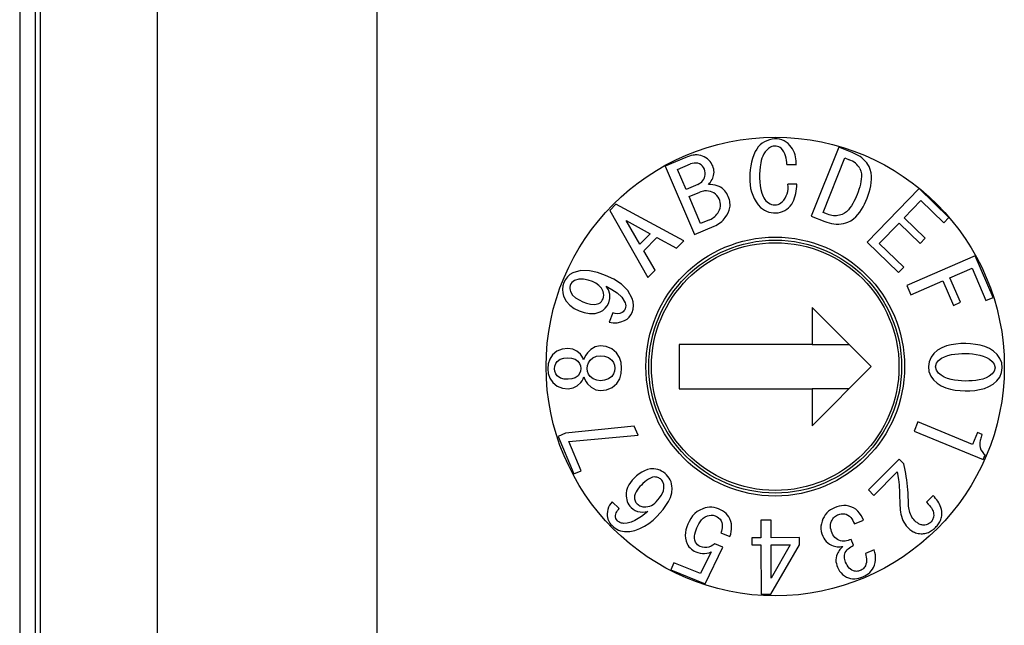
# Model space of a CAD drawing. Header units: millimetres. Extents: x 0 to 297, y 0 to 210.
# Tile 11 of 15: x 154 to 167, y 142 to 150. Entities that reach past the tile are written whole.
import ezdxf

# ---------------------------------------------------------------- set-up
doc = ezdxf.new("R2010")
doc.units = ezdxf.units.MM

msp = doc.modelspace()

# ---------------------------------------------------------------- linework, layer by layer
for p, q in [((153.7605, 161.1653), (153.7605, 112.1653)), ((153.8299, 160.6653), (153.8299, 112.6653)), ((155.415, 112.6653), (155.415, 160.6653)), ((158.3865, 160.6653), (158.3865, 112.6653)), ((153.5521, 154.6653), (153.5521, 119.2653)), ((164.6332, 148.1326), (164.2619, 147.1995)), ((164.8158, 148.06), (164.6332, 148.1326)), ((164.8435, 148.0474), (164.8158, 148.06)), ((164.8709, 148.0343), (164.8435, 148.0474)), ((164.8977, 148.0198), (164.8709, 148.0343)), ((164.9235, 148.0037), (164.8977, 148.0198)), ((162.5654, 147.9933), (162.2874, 147.8743)), ((162.4524, 147.8303), (162.6284, 147.9053)), ((163.9324, 147.8963), (164.0604, 147.8973)), ((164.424, 147.2473), (164.7165, 147.9868)), ((164.7165, 147.9868), (164.777, 147.9629)), ((164.9481, 147.9858), (164.9235, 148.0037)), ((164.9713, 147.9661), (164.9481, 147.9858)), ((164.9927, 147.9446), (164.9713, 147.9661)), ((165.0121, 147.9211), (164.9927, 147.9446)), ((165.0292, 147.896), (165.0121, 147.9211)), ((165.0447, 147.8698), (165.0292, 147.896)), ((162.2874, 147.8743), (162.6834, 146.9493)), ((162.5684, 147.5603), (162.4524, 147.8303)), ((164.9214, 147.8417), (164.9337, 147.808)), ((164.9337, 147.808), (164.9402, 147.7727)), ((164.9402, 147.7727), (164.9418, 147.7369)), ((165.0595, 147.8281), (165.0447, 147.8698)), ((165.0716, 147.7855), (165.0595, 147.8281)), ((165.0782, 147.7418), (165.0716, 147.7855)), ((162.7284, 147.6293), (162.5684, 147.5603)), ((164.0684, 147.6303), (163.9474, 147.6303)), ((164.9272, 147.6305), (164.9178, 147.5959)), ((164.9346, 147.6656), (164.9272, 147.6305)), ((164.9397, 147.7011), (164.9346, 147.6656)), ((164.9418, 147.7369), (164.9397, 147.7011)), ((165.068, 147.6098), (165.075, 147.6535)), ((165.075, 147.6535), (165.0788, 147.6976)), ((165.0788, 147.6976), (165.0782, 147.7418)), ((162.6094, 147.4633), (162.7534, 147.5243)), ((164.8827, 147.4941), (164.8691, 147.4622)), ((164.8951, 147.5278), (164.8827, 147.4941)), ((164.907, 147.5617), (164.8951, 147.5278)), ((164.9178, 147.5959), (164.907, 147.5617)), ((165.017, 147.4406), (165.0319, 147.4822)), ((165.7204, 147.5743), (165.0174, 146.8493)), ((165.0319, 147.4822), (165.046, 147.5242)), ((165.046, 147.5242), (165.0582, 147.5667)), ((165.0582, 147.5667), (165.068, 147.6098)), ((166.1254, 147.1823), (165.7204, 147.5743)), ((161.6184, 147.3593), (161.5374, 147.2763)), ((162.5364, 146.8643), (161.6184, 147.3593)), ((162.7654, 147.0993), (162.6094, 147.4633)), ((164.8238, 147.3686), (164.8059, 147.3388)), ((164.84, 147.3992), (164.8238, 147.3686)), ((164.855, 147.4305), (164.84, 147.3992)), ((164.8691, 147.4622), (164.855, 147.4305)), ((164.9635, 147.3254), (164.9825, 147.3632)), ((164.9825, 147.3632), (165.0001, 147.4017)), ((165.0001, 147.4017), (165.017, 147.4406)), ((165.5214, 147.1783), (165.7454, 147.4093)), ((165.7454, 147.4093), (166.0544, 147.1093)), ((161.5374, 147.2763), (162.0504, 146.3683)), ((164.4831, 147.224), (164.424, 147.2473)), ((164.5024, 147.2178), (164.4831, 147.224)), ((164.5219, 147.2123), (164.5024, 147.2178)), ((164.5417, 147.208), (164.5219, 147.2123)), ((164.6422, 147.2112), (164.6223, 147.2073)), ((164.6618, 147.2163), (164.6422, 147.2112)), ((164.6813, 147.2221), (164.6618, 147.2163)), ((164.7118, 147.2384), (164.6813, 147.2221)), ((164.7399, 147.2587), (164.7118, 147.2384)), ((164.7644, 147.2833), (164.7399, 147.2587)), ((164.7862, 147.3103), (164.7644, 147.2833)), ((164.8059, 147.3388), (164.7862, 147.3103)), ((164.8641, 147.1891), (164.8931, 147.2199)), ((164.8931, 147.2199), (164.9192, 147.2533)), ((164.9192, 147.2533), (164.9425, 147.2886)), ((164.9425, 147.2886), (164.9635, 147.3254)), ((161.7564, 147.1423), (162.0814, 146.9623)), ((161.9434, 146.8213), (161.7564, 147.1423)), ((162.8874, 147.1513), (162.7654, 147.0993)), ((164.2619, 147.1995), (164.4445, 147.1269)), ((164.4445, 147.1269), (164.475, 147.1167)), ((164.475, 147.1167), (164.5059, 147.1073)), ((164.5059, 147.1073), (164.5372, 147.0998)), ((164.5372, 147.0998), (164.5689, 147.0946)), ((164.5617, 147.2054), (164.5417, 147.208)), ((164.582, 147.2044), (164.5617, 147.2054)), ((164.5689, 147.0946), (164.601, 147.092)), ((164.6022, 147.205), (164.582, 147.2044)), ((164.601, 147.092), (164.6332, 147.0923)), ((164.6223, 147.2073), (164.6022, 147.205)), ((164.6332, 147.0923), (164.6652, 147.0955)), ((164.6652, 147.0955), (164.6968, 147.1016)), ((164.6968, 147.1016), (164.7279, 147.1102)), ((164.7279, 147.1102), (164.7586, 147.1198)), ((164.7586, 147.1198), (164.7968, 147.1381)), ((164.7968, 147.1381), (164.8321, 147.1614)), ((164.8321, 147.1614), (164.8641, 147.1891)), ((165.1834, 146.8293), (165.4504, 147.1053)), ((165.4504, 147.1053), (165.7354, 146.8293)), ((165.8054, 146.9023), (165.5214, 147.1783)), ((166.0544, 147.1093), (166.1254, 147.1823)), ((162.0814, 146.9623), (161.9434, 146.8213)), ((162.6834, 146.9493), (162.9504, 147.0633)), ((161.9964, 146.7293), (162.1744, 146.9113)), ((162.1744, 146.9113), (162.4394, 146.7653)), ((162.4394, 146.7653), (162.5364, 146.8643)), ((165.0174, 146.8493), (165.4434, 146.4373)), ((165.5144, 146.5093), (165.1834, 146.8293)), ((165.7354, 146.8293), (165.8054, 146.9023)), ((162.1484, 146.4673), (161.9964, 146.7293)), ((166.4804, 146.6613), (165.5554, 146.2593)), ((166.7244, 146.1013), (166.4804, 146.6613)), ((161.0354, 146.4344), (160.9965, 146.4104)), ((161.1453, 146.4646), (161.0354, 146.4344)), ((161.2597, 146.4612), (161.1453, 146.4646)), ((161.3715, 146.4363), (161.2597, 146.4612)), ((161.4796, 146.3983), (161.3715, 146.4363)), ((162.0504, 146.3683), (162.1484, 146.4673)), ((165.4434, 146.4373), (165.5144, 146.5093)), ((166.1394, 146.3653), (166.4374, 146.4953)), ((166.4374, 146.4953), (166.6264, 146.0593)), ((160.9155, 146.3016), (160.9015, 146.2562)), ((160.9358, 146.3426), (160.9155, 146.3016)), ((160.963, 146.3793), (160.9358, 146.3426)), ((160.9965, 146.4104), (160.963, 146.3793)), ((161.0095, 146.2827), (160.9989, 146.2617)), ((161.0228, 146.302), (161.0095, 146.2827)), ((161.0404, 146.3176), (161.0228, 146.302)), ((161.0599, 146.3307), (161.0404, 146.3176)), ((161.1196, 146.348), (161.0599, 146.3307)), ((161.1818, 146.3474), (161.1196, 146.348)), ((161.2429, 146.3347), (161.1818, 146.3474)), ((161.3018, 146.3141), (161.2429, 146.3347)), ((161.3473, 146.2917), (161.3018, 146.3141)), ((161.3891, 146.263), (161.3473, 146.2917)), ((161.5908, 146.346), (161.4796, 146.3983)), ((161.6936, 146.2787), (161.5908, 146.346)), ((161.7802, 146.1919), (161.6936, 146.2787)), ((165.6094, 146.1353), (166.0424, 146.3233)), ((166.0424, 146.3233), (166.1854, 145.9933)), ((166.2824, 146.0353), (166.1394, 146.3653)), ((160.9015, 146.2562), (160.8963, 146.209)), ((160.8963, 146.209), (160.9001, 146.1617)), ((160.9001, 146.1617), (160.9123, 146.1158)), ((160.9944, 146.241), (160.9942, 146.2197)), ((160.9942, 146.2197), (160.9981, 146.1989)), ((160.9989, 146.2617), (160.9944, 146.241)), ((160.9981, 146.1989), (161.004, 146.1785)), ((161.004, 146.1785), (161.032, 146.1312)), ((161.423, 146.2254), (161.3891, 146.263)), ((161.4468, 146.1806), (161.423, 146.2254)), ((161.4533, 146.156), (161.4468, 146.1806)), ((161.4555, 146.1308), (161.4533, 146.156)), ((161.4867, 146.252), (161.5623, 146.2092)), ((161.5199, 146.2015), (161.4867, 146.252)), ((161.5382, 146.144), (161.5199, 146.2015)), ((161.5623, 146.2092), (161.6346, 146.1608)), ((161.6346, 146.1608), (161.6989, 146.1025)), ((161.8391, 146.0846), (161.7802, 146.1919)), ((165.5554, 146.2593), (165.6094, 146.1353)), ((160.9123, 146.1158), (160.9456, 146.0501)), ((160.9456, 146.0501), (160.9941, 145.9948)), ((161.032, 146.1312), (161.0728, 146.0943)), ((161.0728, 146.0943), (161.1199, 146.0656)), ((161.1199, 146.0656), (161.1701, 146.0426)), ((161.1701, 146.0426), (161.2226, 146.0235)), ((161.2226, 146.0235), (161.2768, 146.0098)), ((161.3325, 146.0052), (161.3865, 146.0177)), ((161.3865, 146.0177), (161.4054, 146.0293)), ((161.4054, 146.0293), (161.422, 146.0439)), ((161.422, 146.0439), (161.4354, 146.0616)), ((161.4354, 146.0616), (161.4454, 146.0814)), ((161.4454, 146.0814), (161.4528, 146.1056)), ((161.4528, 146.1056), (161.4555, 146.1308)), ((161.5026, 145.9872), (161.5222, 146.0253)), ((161.5222, 146.0253), (161.5383, 146.0837)), ((161.5383, 146.0837), (161.5382, 146.144)), ((161.6989, 146.1025), (161.7447, 146.0291)), ((161.7447, 146.0291), (161.7503, 146.0091)), ((161.8532, 146.0388), (161.8391, 146.0846)), ((161.8577, 145.9911), (161.8532, 146.0388)), ((166.1854, 145.9933), (166.2824, 146.0353)), ((166.6264, 146.0593), (166.7244, 146.1013)), ((160.9941, 145.9948), (161.0541, 145.9519)), ((161.0541, 145.9519), (161.1201, 145.9191)), ((161.1201, 145.9191), (161.19, 145.8952)), ((161.19, 145.8952), (161.2625, 145.8811)), ((161.2625, 145.8811), (161.3363, 145.8818)), ((161.2768, 146.0098), (161.3325, 146.0052)), ((161.3363, 145.8818), (161.4067, 145.9033)), ((161.4067, 145.9033), (161.4435, 145.9254)), ((161.4435, 145.9254), (161.4759, 145.9535)), ((161.4759, 145.9535), (161.5026, 145.9872)), ((161.5782, 145.8904), (161.5283, 145.7669)), ((161.609, 145.8815), (161.5782, 145.8904)), ((161.6409, 145.8794), (161.609, 145.8815)), ((161.6725, 145.8849), (161.6409, 145.8794)), ((161.7023, 145.8965), (161.6725, 145.8849)), ((161.7165, 145.9059), (161.7023, 145.8965)), ((161.7284, 145.9182), (161.7165, 145.9059)), ((161.7377, 145.9324), (161.7284, 145.9182)), ((161.7451, 145.9478), (161.7377, 145.9324)), ((161.7509, 145.9677), (161.7451, 145.9478)), ((161.7503, 146.0091), (161.7525, 145.9884)), ((161.7525, 145.9884), (161.7509, 145.9677)), ((161.8208, 145.8635), (161.8378, 145.8978)), ((161.8378, 145.8978), (161.8521, 145.9436)), ((161.8521, 145.9436), (161.8577, 145.9911)), ((164.2744, 145.9653), (164.2744, 145.4653)), ((165.0744, 145.1653), (164.2744, 145.9653)), ((161.5283, 145.7669), (161.5807, 145.7556)), ((161.5807, 145.7556), (161.6342, 145.7565)), ((161.6342, 145.7565), (161.6865, 145.7685)), ((161.6865, 145.7685), (161.7361, 145.789)), ((161.7361, 145.789), (161.7697, 145.8073)), ((161.7697, 145.8073), (161.7983, 145.8327)), ((161.7983, 145.8327), (161.8208, 145.8635)), ((160.8196, 145.3718), (160.7614, 145.3222)), ((160.8899, 145.4012), (160.8196, 145.3718)), ((160.9685, 145.4111), (160.8899, 145.4012)), ((161.0346, 145.4018), (160.9685, 145.4111)), ((161.0926, 145.3739), (161.0346, 145.4018)), ((161.1408, 145.3312), (161.0926, 145.3739)), ((161.2331, 145.3494), (161.2117, 145.321)), ((161.2821, 145.3962), (161.2331, 145.3494)), ((161.3404, 145.4304), (161.2821, 145.3962)), ((161.4066, 145.4437), (161.3404, 145.4304)), ((161.4884, 145.4352), (161.4066, 145.4437)), ((161.5648, 145.405), (161.4884, 145.4352)), ((161.6282, 145.3528), (161.5648, 145.405)), ((161.6682, 145.2902), (161.6282, 145.3528)), ((164.2744, 145.4653), (162.4744, 145.4653)), ((162.4744, 145.4653), (162.4744, 144.8653)), ((164.2744, 145.4653), (164.7744, 145.4653)), ((165.9716, 145.3872), (165.9221, 145.3436)), ((166.0287, 145.4203), (165.9716, 145.3872)), ((166.0903, 145.4442), (166.0287, 145.4203)), ((166.1544, 145.4602), (166.0903, 145.4442)), ((166.2198, 145.47), (166.1544, 145.4602)), ((166.2857, 145.4751), (166.2198, 145.47)), ((166.3518, 145.476), (166.2857, 145.4751)), ((166.4179, 145.4729), (166.3518, 145.476)), ((166.4836, 145.4659), (166.4179, 145.4729)), ((166.5487, 145.4541), (166.4836, 145.4659)), ((166.6124, 145.4364), (166.5487, 145.4541)), ((166.6732, 145.4108), (166.6124, 145.4364)), ((166.729, 145.3754), (166.6732, 145.4108)), ((166.7772, 145.3303), (166.729, 145.3754)), ((160.7241, 145.2665), (160.7025, 145.203)), ((160.7614, 145.3222), (160.7241, 145.2665)), ((160.8041, 145.206), (160.8237, 145.2358)), ((160.8237, 145.2358), (160.8658, 145.2653)), ((160.8658, 145.2653), (160.9154, 145.2793)), ((160.9154, 145.2793), (160.9694, 145.2835)), ((160.9694, 145.2835), (161.0204, 145.2799)), ((161.0204, 145.2799), (161.0667, 145.2664)), ((161.0667, 145.2664), (161.1058, 145.2381)), ((161.1058, 145.2381), (161.1259, 145.2087)), ((161.1575, 145.3079), (161.1408, 145.3312)), ((161.1715, 145.2828), (161.1575, 145.3079)), ((161.1826, 145.2563), (161.1715, 145.2828)), ((161.1947, 145.2897), (161.1826, 145.2563)), ((161.2117, 145.321), (161.1947, 145.2897)), ((161.2337, 145.1806), (161.2473, 145.2181)), ((161.2473, 145.2181), (161.2698, 145.2512)), ((161.2698, 145.2512), (161.3092, 145.2843)), ((161.3092, 145.2843), (161.3568, 145.3039)), ((161.3568, 145.3039), (161.4079, 145.3103)), ((161.4079, 145.3103), (161.4642, 145.3056)), ((161.4642, 145.3056), (161.5176, 145.2879)), ((161.5176, 145.2879), (161.5622, 145.2537)), ((161.5622, 145.2537), (161.5853, 145.221)), ((161.5853, 145.221), (161.5995, 145.1837)), ((161.6895, 145.2191), (161.6682, 145.2902)), ((161.6962, 145.145), (161.6895, 145.2191)), ((165.8568, 145.2299), (165.8474, 145.1646)), ((165.8828, 145.2905), (165.8568, 145.2299)), ((165.9221, 145.3436), (165.8828, 145.2905)), ((165.9561, 145.2095), (165.9855, 145.2474)), ((165.9855, 145.2474), (166.0235, 145.2768)), ((166.0235, 145.2768), (166.0662, 145.299)), ((166.0662, 145.299), (166.1114, 145.3156)), ((166.1114, 145.3156), (166.1581, 145.3273)), ((166.1581, 145.3273), (166.2057, 145.3351)), ((166.2057, 145.3351), (166.2536, 145.3397)), ((166.2536, 145.3397), (166.3017, 145.3419)), ((166.3017, 145.3419), (166.3499, 145.3422)), ((166.3499, 145.3422), (166.398, 145.3405)), ((166.398, 145.3405), (166.446, 145.3369)), ((166.446, 145.3369), (166.4938, 145.3308)), ((166.4938, 145.3308), (166.541, 145.3214)), ((166.541, 145.3214), (166.5873, 145.3079)), ((166.5873, 145.3079), (166.6318, 145.2895)), ((166.6318, 145.2895), (166.6737, 145.2658)), ((166.6737, 145.2658), (166.7112, 145.2358)), ((166.7112, 145.2358), (166.7393, 145.1969)), ((166.8153, 145.2764), (166.7772, 145.3303)), ((166.8398, 145.2152), (166.8153, 145.2764)), ((166.8474, 145.1497), (166.8398, 145.2152)), ((160.7025, 145.203), (160.6962, 145.1362)), ((160.6962, 145.1362), (160.7035, 145.0695)), ((160.7885, 145.137), (160.7922, 145.1725)), ((160.7928, 145.1016), (160.7885, 145.137)), ((160.7922, 145.1725), (160.8041, 145.206)), ((160.8053, 145.0683), (160.7928, 145.1016)), ((161.1259, 145.2087), (161.1384, 145.1754)), ((161.1388, 145.1045), (161.127, 145.071)), ((161.1384, 145.1754), (161.1425, 145.14)), ((161.1425, 145.14), (161.1388, 145.1045)), ((161.2297, 145.1408), (161.2337, 145.1806)), ((161.2344, 145.101), (161.2297, 145.1408)), ((161.2489, 145.0638), (161.2344, 145.101)), ((161.6, 145.1042), (161.5866, 145.0666)), ((161.5995, 145.1837), (161.6042, 145.144)), ((161.6042, 145.144), (161.6, 145.1042)), ((161.6909, 145.0706), (161.6962, 145.145)), ((164.2744, 144.3653), (165.0744, 145.1653)), ((165.8474, 145.1646), (165.8551, 145.099)), ((165.8551, 145.099), (165.8793, 145.0376)), ((165.9446, 145.163), (165.9561, 145.2095)), ((165.9547, 145.1162), (165.9446, 145.163)), ((165.9837, 145.078), (165.9547, 145.1162)), ((166.738, 145.1042), (166.7081, 145.0666)), ((166.7499, 145.1504), (166.738, 145.1042)), ((166.7393, 145.1969), (166.7499, 145.1504)), ((166.8122, 145.0237), (166.8379, 145.0844)), ((166.8379, 145.0844), (166.8474, 145.1497)), ((160.7035, 145.0695), (160.7263, 145.0064)), ((160.7263, 145.0064), (160.7646, 144.9514)), ((160.7646, 144.9514), (160.8236, 144.9027)), ((160.8254, 145.0388), (160.8053, 145.0683)), ((160.8678, 145.0096), (160.8254, 145.0388)), ((160.9178, 144.9967), (160.8678, 145.0096)), ((160.9724, 144.9934), (160.9178, 144.9967)), ((161.0228, 144.9979), (160.9724, 144.9934)), ((161.069, 145.0122), (161.0228, 144.9979)), ((161.1075, 145.041), (161.069, 145.0122)), ((161.0966, 144.9052), (161.1442, 144.9487)), ((161.127, 145.071), (161.1075, 145.041)), ((161.1442, 144.9487), (161.1605, 144.9724)), ((161.1605, 144.9724), (161.174, 144.9978)), ((161.174, 144.9978), (161.1847, 145.0245)), ((161.1847, 145.0245), (161.1982, 144.9916)), ((161.1982, 144.9916), (161.2156, 144.9607)), ((161.2156, 144.9607), (161.2367, 144.9322)), ((161.2717, 145.031), (161.2489, 145.0638)), ((161.3116, 144.9984), (161.2717, 145.031)), ((161.3595, 144.9797), (161.3116, 144.9984)), ((161.4108, 144.9742), (161.3595, 144.9797)), ((161.4669, 144.9802), (161.4108, 144.9742)), ((161.5199, 144.9986), (161.4669, 144.9802)), ((161.5641, 145.0334), (161.5199, 144.9986)), ((161.5866, 145.0666), (161.5641, 145.0334)), ((161.6318, 144.9356), (161.6708, 144.9989)), ((161.6708, 144.9989), (161.6909, 145.0706)), ((165.8793, 145.0376), (165.9175, 144.9839)), ((165.9175, 144.9839), (165.9659, 144.939)), ((166.0208, 145.0474), (165.9837, 145.078)), ((166.0623, 145.023), (166.0208, 145.0474)), ((166.1069, 145.0048), (166.0623, 145.023)), ((166.1533, 144.992), (166.1069, 145.0048)), ((166.2006, 144.9828), (166.1533, 144.992)), ((166.2482, 144.9762), (166.2006, 144.9828)), ((166.2962, 144.972), (166.2482, 144.9762)), ((166.3444, 144.9701), (166.2962, 144.972)), ((166.3925, 144.9706), (166.3444, 144.9701)), ((166.4406, 144.9734), (166.3925, 144.9706)), ((166.4885, 144.9784), (166.4406, 144.9734)), ((166.5361, 144.9859), (166.4885, 144.9784)), ((166.5829, 144.9973), (166.5361, 144.9859)), ((166.628, 145.0139), (166.5829, 144.9973)), ((166.6703, 145.0369), (166.628, 145.0139)), ((166.7081, 145.0666), (166.6703, 145.0369)), ((166.7227, 144.9276), (166.7725, 144.971)), ((166.7725, 144.971), (166.8122, 145.0237)), ((160.8236, 144.9027), (160.8944, 144.8743)), ((160.8944, 144.8743), (160.9736, 144.8657)), ((160.9736, 144.8657), (161.0392, 144.8764)), ((161.0392, 144.8764), (161.0966, 144.9052)), ((161.2367, 144.9322), (161.2866, 144.8862)), ((161.2866, 144.8862), (161.3454, 144.853)), ((161.3454, 144.853), (161.4119, 144.841)), ((161.4119, 144.841), (161.4935, 144.8509)), ((161.4935, 144.8509), (161.5692, 144.8824)), ((161.5692, 144.8824), (161.6318, 144.9356)), ((162.4744, 144.8653), (164.2744, 144.8653)), ((164.2744, 144.8653), (164.2744, 144.3653)), ((164.7744, 144.8653), (164.2744, 144.8653)), ((165.9659, 144.939), (166.0218, 144.9037)), ((166.0218, 144.9037), (166.0824, 144.8775)), ((166.0824, 144.8775), (166.146, 144.8594)), ((166.146, 144.8594), (166.2111, 144.848)), ((166.2111, 144.848), (166.2769, 144.8417)), ((166.2769, 144.8417), (166.343, 144.8388)), ((166.343, 144.8388), (166.4091, 144.8392)), ((166.4091, 144.8392), (166.475, 144.8438)), ((166.475, 144.8438), (166.5404, 144.8535)), ((166.5404, 144.8535), (166.6045, 144.8697)), ((166.6045, 144.8697), (166.6659, 144.894)), ((166.6659, 144.894), (166.7227, 144.9276)), ((165.7056, 144.4174), (165.6545, 144.2939)), ((166.4451, 144.1111), (165.7056, 144.4174)), ((161.8673, 144.3618), (160.9357, 144.263)), ((161.9189, 144.2394), (161.8673, 144.3618)), ((165.6545, 144.2939), (166.5876, 143.9075)), ((160.9357, 144.263), (160.8369, 144.2212)), ((160.8369, 144.2212), (161.0504, 143.7157)), ((160.9813, 144.1505), (161.9189, 144.2394)), ((161.1475, 143.7568), (160.9813, 144.1505)), ((166.5119, 144.2723), (166.4451, 144.1111)), ((166.5726, 144.2472), (166.5119, 144.2723)), ((165.4519, 143.9137), (165.0352, 143.497)), ((165.5139, 143.8517), (165.4519, 143.9137)), ((166.5876, 143.9075), (166.6142, 143.9719)), ((161.0504, 143.7157), (161.1475, 143.7568)), ((162.0058, 143.7577), (161.9679, 143.7379)), ((162.0459, 143.7723), (162.0058, 143.7577)), ((162.0878, 143.7807), (162.0459, 143.7723)), ((162.1305, 143.782), (162.0878, 143.7807)), ((162.1585, 143.7797), (162.1305, 143.782)), ((162.186, 143.7741), (162.1585, 143.7797)), ((162.2127, 143.7651), (162.186, 143.7741)), ((162.2381, 143.7532), (162.2127, 143.7651)), ((162.2621, 143.7385), (162.2381, 143.7532)), ((165.5324, 143.7647), (165.5139, 143.8517)), ((165.541, 143.721), (165.5324, 143.7647)), ((161.8414, 143.6287), (161.8169, 143.5976)), ((161.8683, 143.6577), (161.8414, 143.6287)), ((161.8993, 143.6871), (161.8683, 143.6577)), ((161.9324, 143.7141), (161.8993, 143.6871)), ((161.9679, 143.7379), (161.9324, 143.7141)), ((162.0329, 143.6255), (162.0087, 143.6061)), ((162.0583, 143.6434), (162.0329, 143.6255)), ((162.0855, 143.6586), (162.0583, 143.6434)), ((162.1145, 143.6696), (162.0855, 143.6586)), ((162.1453, 143.6731), (162.1145, 143.6696)), ((162.159, 143.6715), (162.1453, 143.6731)), ((162.1726, 143.6692), (162.159, 143.6715)), ((162.186, 143.6658), (162.1726, 143.6692)), ((162.1987, 143.6606), (162.186, 143.6658)), ((162.2107, 143.6537), (162.1987, 143.6606)), ((162.2219, 143.6458), (162.2107, 143.6537)), ((162.2329, 143.6374), (162.2219, 143.6458)), ((162.241, 143.6276), (162.2329, 143.6374)), ((162.2487, 143.6176), (162.241, 143.6276)), ((162.2555, 143.6069), (162.2487, 143.6176)), ((162.2843, 143.7213), (162.2621, 143.7385)), ((162.3051, 143.7024), (162.2843, 143.7213)), ((162.3237, 143.6805), (162.3051, 143.7024)), ((162.3406, 143.6574), (162.3237, 143.6805)), ((162.3545, 143.6323), (162.3406, 143.6574)), ((162.365, 143.6057), (162.3545, 143.6323)), ((165.108, 143.4242), (165.4267, 143.7428)), ((165.4267, 143.7428), (165.4425, 143.6367)), ((165.4425, 143.6367), (165.4468, 143.6013)), ((165.5487, 143.6772), (165.541, 143.721)), ((165.5555, 143.6332), (165.5487, 143.6772)), ((165.5612, 143.5891), (165.5555, 143.6332)), ((161.7647, 143.4916), (161.7577, 143.4527)), ((161.7777, 143.529), (161.7647, 143.4916)), ((161.7953, 143.5644), (161.7777, 143.529)), ((161.8169, 143.5976), (161.7953, 143.5644)), ((161.9073, 143.4963), (161.8921, 143.4714)), ((161.9246, 143.5199), (161.9073, 143.4963)), ((161.9434, 143.5422), (161.9246, 143.5199)), ((161.9635, 143.5635), (161.9434, 143.5422)), ((161.9857, 143.5852), (161.9635, 143.5635)), ((162.0087, 143.6061), (161.9857, 143.5852)), ((162.2483, 143.4527), (162.2609, 143.4866)), ((162.2608, 143.5953), (162.2555, 143.6069)), ((162.2644, 143.5831), (162.2608, 143.5953)), ((162.2609, 143.4866), (162.2675, 143.522)), ((162.2668, 143.5707), (162.2644, 143.5831)), ((162.2688, 143.5581), (162.2668, 143.5707)), ((162.2675, 143.522), (162.2688, 143.5581)), ((162.3724, 143.578), (162.365, 143.6057)), ((162.3768, 143.5496), (162.3724, 143.578)), ((162.3751, 143.4576), (162.3796, 143.5211)), ((162.3796, 143.5211), (162.3768, 143.5496)), ((165.0352, 143.497), (165.108, 143.4242)), ((165.4468, 143.6013), (165.4504, 143.5657)), ((165.4504, 143.5657), (165.4534, 143.5301)), ((165.4534, 143.5301), (165.4557, 143.4944)), ((165.4557, 143.4944), (165.4576, 143.4587)), ((165.5659, 143.5449), (165.5612, 143.5891)), ((165.5695, 143.5005), (165.5659, 143.5449)), ((165.5722, 143.4561), (165.5695, 143.5005)), ((161.7577, 143.4527), (161.7571, 143.4132)), ((161.7571, 143.4132), (161.7603, 143.3887)), ((161.7603, 143.3887), (161.7649, 143.3645)), ((161.7649, 143.3645), (161.7721, 143.3409)), ((161.8725, 143.4166), (161.8709, 143.3875)), ((161.8709, 143.3875), (161.8725, 143.3749)), ((161.8801, 143.4448), (161.8725, 143.4166)), ((161.8725, 143.3749), (161.875, 143.3624)), ((161.875, 143.3624), (161.8789, 143.3502)), ((161.8789, 143.3502), (161.8842, 143.3386)), ((161.8921, 143.4714), (161.8801, 143.4448)), ((162.1639, 143.3362), (162.1881, 143.363)), ((162.1881, 143.363), (162.211, 143.391)), ((162.211, 143.391), (162.2313, 143.4209)), ((162.2313, 143.4209), (162.2483, 143.4527)), ((162.3302, 143.3389), (162.3575, 143.3965)), ((162.3575, 143.3965), (162.3751, 143.4576)), ((165.4576, 143.4587), (165.4623, 143.2863)), ((165.5777, 143.3006), (165.5722, 143.4561)), ((165.9127, 143.4202), (165.8228, 143.3303)), ((165.9289, 143.4022), (165.9127, 143.4202)), ((165.9447, 143.3837), (165.9289, 143.4022)), ((165.9595, 143.3645), (165.9447, 143.3837)), ((165.9735, 143.3447), (165.9595, 143.3645)), ((161.5101, 143.235), (161.5034, 143.2056)), ((161.5203, 143.2633), (161.5101, 143.235)), ((161.5338, 143.2901), (161.5203, 143.2633)), ((161.5502, 143.3154), (161.5338, 143.2901)), ((161.5692, 143.3387), (161.5502, 143.3154)), ((161.6642, 143.2446), (161.5692, 143.3387)), ((161.6312, 143.203), (161.641, 143.2178)), ((161.641, 143.2178), (161.6521, 143.2317)), ((161.6521, 143.2317), (161.6642, 143.2446)), ((161.7721, 143.3409), (161.7819, 143.3183)), ((161.7819, 143.3183), (161.7945, 143.2971)), ((161.7945, 143.2971), (161.8094, 143.2774)), ((161.8094, 143.2774), (161.8255, 143.2587)), ((161.8255, 143.2587), (161.852, 143.2369)), ((161.852, 143.2369), (161.8811, 143.2189)), ((161.8811, 143.2189), (161.9131, 143.2066)), ((161.8842, 143.3386), (161.8907, 143.3277)), ((161.8907, 143.3277), (161.8985, 143.3176)), ((161.8985, 143.3176), (161.907, 143.3081)), ((161.907, 143.3081), (161.9184, 143.2989)), ((161.9184, 143.2989), (161.9301, 143.2903)), ((161.9301, 143.2903), (161.9425, 143.2827)), ((161.9425, 143.2827), (161.9558, 143.2769)), ((161.9558, 143.2769), (161.9699, 143.2729)), ((161.9699, 143.2729), (161.9842, 143.2703)), ((161.9842, 143.2703), (161.9986, 143.2682)), ((161.9986, 143.2682), (162.0249, 143.2692)), ((162.0249, 143.2692), (162.0511, 143.2723)), ((162.0511, 143.2723), (162.0765, 143.2789)), ((162.0765, 143.2789), (162.1007, 143.2892)), ((162.1007, 143.2892), (162.1233, 143.3027)), ((162.1233, 143.3027), (162.1442, 143.3188)), ((162.1442, 143.3188), (162.1639, 143.3362)), ((162.2164, 143.1858), (162.2582, 143.234)), ((162.2582, 143.234), (162.2966, 143.2848)), ((162.2966, 143.2848), (162.3302, 143.3389)), ((162.7563, 143.226), (162.7191, 143.204)), ((162.7959, 143.2434), (162.7563, 143.226)), ((162.8254, 143.2536), (162.7959, 143.2434)), ((162.8557, 143.2606), (162.8254, 143.2536)), ((162.8867, 143.264), (162.8557, 143.2606)), ((162.9179, 143.2637), (162.8867, 143.264)), ((162.9488, 143.2598), (162.9179, 143.2637)), ((162.9791, 143.2524), (162.9488, 143.2598)), ((163.0085, 143.2418), (162.9791, 143.2524)), ((163.0357, 143.2296), (163.0085, 143.2418)), ((163.0618, 143.215), (163.0357, 143.2296)), ((163.0864, 143.1982), (163.0618, 143.215)), ((164.5217, 143.2274), (164.496, 143.2083)), ((164.5494, 143.2434), (164.5217, 143.2274)), ((164.5781, 143.2576), (164.5494, 143.2434)), ((164.6088, 143.2684), (164.5781, 143.2576)), ((164.64, 143.2776), (164.6088, 143.2684)), ((164.6719, 143.2839), (164.64, 143.2776)), ((164.7043, 143.2866), (164.6719, 143.2839)), ((164.7368, 143.285), (164.7043, 143.2866)), ((164.7686, 143.2786), (164.7368, 143.285)), ((164.7998, 143.2693), (164.7686, 143.2786)), ((164.8331, 143.2545), (164.7998, 143.2693)), ((164.8641, 143.2354), (164.8331, 143.2545)), ((164.8915, 143.2115), (164.8641, 143.2354)), ((165.4623, 143.2863), (165.4639, 143.257)), ((165.4639, 143.257), (165.4668, 143.2277)), ((165.4668, 143.2277), (165.4709, 143.1986)), ((165.5792, 143.2785), (165.5777, 143.3006)), ((165.582, 143.2565), (165.5792, 143.2785)), ((165.5858, 143.2346), (165.582, 143.2565)), ((165.5908, 143.213), (165.5858, 143.2346)), ((165.8228, 143.3303), (165.8457, 143.3059)), ((165.8457, 143.3059), (165.8568, 143.2934)), ((165.8568, 143.2934), (165.8675, 143.2805)), ((165.8675, 143.2805), (165.8778, 143.2673)), ((165.8778, 143.2673), (165.8874, 143.2536)), ((165.8874, 143.2536), (165.8963, 143.2394)), ((165.8963, 143.2394), (165.9042, 143.2247)), ((165.9042, 143.2247), (165.9105, 143.2092)), ((165.9865, 143.3243), (165.9735, 143.3447)), ((165.9982, 143.303), (165.9865, 143.3243)), ((166.0085, 143.281), (165.9982, 143.303)), ((166.0172, 143.2584), (166.0085, 143.281)), ((166.0241, 143.2351), (166.0172, 143.2584)), ((166.0288, 143.2113), (166.0241, 143.2351)), ((161.5034, 143.2056), (161.5003, 143.1757)), ((161.5003, 143.1757), (161.5008, 143.1456)), ((161.5008, 143.1456), (161.5036, 143.1243)), ((161.5036, 143.1243), (161.5091, 143.1036)), ((161.5091, 143.1036), (161.5171, 143.0836)), ((161.5171, 143.0836), (161.5272, 143.0647)), ((161.6132, 143.1338), (161.6136, 143.1531)), ((161.6182, 143.1124), (161.6132, 143.1338)), ((161.6136, 143.1531), (161.6171, 143.1705)), ((161.6171, 143.1705), (161.6231, 143.1872)), ((161.6252, 143.0979), (161.6182, 143.1124)), ((161.6231, 143.1872), (161.6312, 143.203)), ((161.6388, 143.0811), (161.6252, 143.0979)), ((161.6501, 143.0719), (161.6388, 143.0811)), ((161.8735, 143.0837), (161.8244, 143.063)), ((161.9202, 143.1094), (161.8735, 143.0837)), ((161.9131, 143.2066), (161.9467, 143.1997)), ((161.9647, 143.1388), (161.9202, 143.1094)), ((161.9467, 143.1997), (161.9809, 143.1976)), ((162.0074, 143.1707), (161.9647, 143.1388)), ((161.9809, 143.1976), (162.0151, 143.1997)), ((162.0491, 143.204), (162.0074, 143.1707)), ((162.0151, 143.1997), (162.0491, 143.204)), ((162.0658, 143.0457), (162.1212, 143.0904)), ((162.1212, 143.0904), (162.173, 143.1392)), ((162.173, 143.1392), (162.2164, 143.1858)), ((162.631, 143.11), (162.6098, 143.0723)), ((162.6561, 143.1451), (162.631, 143.11)), ((162.6855, 143.1768), (162.6561, 143.1451)), ((162.7191, 143.204), (162.6855, 143.1768)), ((162.7591, 143.0672), (162.7789, 143.0922)), ((162.7789, 143.0922), (162.8016, 143.1146)), ((162.8016, 143.1146), (162.8276, 143.1331)), ((162.8276, 143.1331), (162.8565, 143.1465)), ((162.8565, 143.1465), (162.8829, 143.1536)), ((162.8829, 143.1536), (162.91, 143.1567)), ((162.91, 143.1567), (162.9373, 143.1547)), ((162.9373, 143.1547), (162.9635, 143.147)), ((162.9635, 143.147), (162.9871, 143.1355)), ((162.9871, 143.1355), (163.0093, 143.1213)), ((163.0093, 143.1213), (163.0279, 143.1028)), ((163.0279, 143.1028), (163.0429, 143.0811)), ((163.0429, 143.0811), (163.0519, 143.0586)), ((163.109, 143.1787), (163.0864, 143.1982)), ((163.129, 143.1566), (163.109, 143.1787)), ((163.146, 143.1321), (163.129, 143.1566)), ((163.1594, 143.1054), (163.146, 143.1321)), ((163.1727, 143.0729), (163.1594, 143.1054)), ((163.719, 143.0877), (163.5817, 143.0875)), ((163.5817, 143.0875), (163.5821, 142.8515)), ((163.7193, 142.8518), (163.719, 143.0877)), ((164.421, 143.1059), (164.4085, 143.0736)), ((164.4358, 143.1343), (164.421, 143.1059)), ((164.4527, 143.1614), (164.4358, 143.1343)), ((164.4729, 143.1863), (164.4527, 143.1614)), ((164.496, 143.2083), (164.4729, 143.1863)), ((164.5344, 143.0753), (164.5431, 143.0905)), ((164.5431, 143.0905), (164.5524, 143.1052)), ((164.5524, 143.1052), (164.5629, 143.1193)), ((164.5629, 143.1193), (164.5748, 143.132)), ((164.5748, 143.132), (164.5883, 143.1431)), ((164.5883, 143.1431), (164.6031, 143.1523)), ((164.6031, 143.1523), (164.6186, 143.1605)), ((164.6186, 143.1605), (164.6346, 143.1659)), ((164.6346, 143.1659), (164.6508, 143.1707)), ((164.6508, 143.1707), (164.6673, 143.1742)), ((164.6673, 143.1742), (164.6841, 143.176)), ((164.6841, 143.176), (164.701, 143.1756)), ((164.701, 143.1756), (164.7178, 143.1732)), ((164.7178, 143.1732), (164.7343, 143.1696)), ((164.7343, 143.1696), (164.7571, 143.1582)), ((164.7571, 143.1582), (164.7784, 143.1442)), ((164.7784, 143.1442), (164.7968, 143.1266)), ((164.7968, 143.1266), (164.8123, 143.1063)), ((164.8123, 143.1063), (164.8252, 143.0844)), ((164.8252, 143.0844), (164.8361, 143.0613)), ((164.8458, 143.0377), (164.9693, 143.0892)), ((164.9155, 143.1841), (164.8915, 143.2115)), ((164.9361, 143.154), (164.9155, 143.1841)), ((164.9535, 143.1221), (164.9361, 143.154)), ((164.9693, 143.0892), (164.9535, 143.1221)), ((165.4709, 143.1986), (165.4763, 143.1698)), ((165.4763, 143.1698), (165.4834, 143.1413)), ((165.4834, 143.1413), (165.4922, 143.1132)), ((165.4922, 143.1132), (165.5029, 143.0858)), ((165.5029, 143.0858), (165.5157, 143.0594)), ((165.597, 143.1918), (165.5908, 143.213)), ((165.6048, 143.171), (165.597, 143.1918)), ((165.614, 143.1509), (165.6048, 143.171)), ((165.6247, 143.1314), (165.614, 143.1509)), ((165.6368, 143.1129), (165.6247, 143.1314)), ((165.6506, 143.0955), (165.6368, 143.1129)), ((165.6655, 143.0791), (165.6506, 143.0955)), ((165.8967, 143.0833), (165.8838, 143.0663)), ((165.9029, 143.0937), (165.8967, 143.0833)), ((165.9086, 143.1052), (165.9029, 143.0937)), ((165.9125, 143.1175), (165.9086, 143.1052)), ((165.9105, 143.2092), (165.9149, 143.193)), ((165.9154, 143.1294), (165.9125, 143.1175)), ((165.9149, 143.193), (165.9176, 143.1765)), ((165.9198, 143.1578), (165.9154, 143.1294)), ((165.9176, 143.1765), (165.9198, 143.1578)), ((166.0034, 143.0679), (166.0107, 143.0828)), ((166.0107, 143.0828), (166.0169, 143.0982)), ((166.0169, 143.0982), (166.0219, 143.114)), ((166.0219, 143.114), (166.0256, 143.1302)), ((166.0256, 143.1302), (166.0285, 143.1465)), ((166.0285, 143.1465), (166.0309, 143.1629)), ((166.031, 143.1872), (166.0288, 143.2113)), ((166.0309, 143.1629), (166.031, 143.1872)), ((161.5272, 143.0647), (161.5392, 143.0469)), ((161.5392, 143.0469), (161.5527, 143.0301)), ((161.5527, 143.0301), (161.5675, 143.0145)), ((161.5675, 143.0145), (161.5878, 142.9968)), ((161.5878, 142.9968), (161.6091, 142.9802)), ((161.6091, 142.9802), (161.6319, 142.9656)), ((161.6319, 142.9656), (161.6562, 142.9539)), ((161.6602, 143.0643), (161.6501, 143.0719)), ((161.6562, 142.9539), (161.6817, 142.9451)), ((161.671, 143.0576), (161.6602, 143.0643)), ((161.6826, 143.0525), (161.671, 143.0576)), ((161.6948, 143.049), (161.6826, 143.0525)), ((161.7073, 143.0466), (161.6948, 143.049)), ((161.7199, 143.0447), (161.7073, 143.0466)), ((161.773, 143.049), (161.7199, 143.0447)), ((161.8244, 143.063), (161.773, 143.049)), ((161.806, 142.9376), (161.8759, 142.9508)), ((161.8759, 142.9508), (161.943, 142.9742)), ((161.943, 142.9742), (162.0064, 143.0065)), ((162.0064, 143.0065), (162.0658, 143.0457)), ((162.5672, 142.9596), (162.56, 142.9216)), ((162.5781, 142.9968), (162.5672, 142.9596)), ((162.5909, 143.0334), (162.5781, 142.9968)), ((162.6098, 143.0723), (162.5909, 143.0334)), ((162.6953, 142.9292), (162.704, 142.9563)), ((162.704, 142.9563), (162.7142, 142.9829)), ((162.7142, 142.9829), (162.727, 143.0121)), ((162.727, 143.0121), (162.7419, 143.0403)), ((162.7419, 143.0403), (162.7591, 143.0672)), ((163.053, 142.9627), (163.0465, 142.9393)), ((163.0519, 143.0586), (163.0572, 143.0349)), ((163.0575, 142.9865), (163.053, 142.9627)), ((163.0572, 143.0349), (163.0589, 143.0108)), ((163.0589, 143.0108), (163.0575, 142.9865)), ((163.1814, 143.0388), (163.1727, 143.0729)), ((163.1803, 142.9338), (163.1849, 142.9687)), ((163.1853, 143.0039), (163.1814, 143.0388)), ((163.1849, 142.9687), (163.1853, 143.0039)), ((164.3937, 143.0061), (164.3936, 142.9714)), ((164.3936, 142.9714), (164.3984, 142.9371)), ((164.3987, 143.0403), (164.3937, 143.0061)), ((164.4085, 143.0736), (164.3987, 143.0403)), ((164.5218, 143.0051), (164.5224, 143.029)), ((164.5245, 142.9813), (164.5218, 143.0051)), ((164.5224, 143.029), (164.5271, 143.0525)), ((164.5297, 142.9579), (164.5245, 142.9813)), ((164.5271, 143.0525), (164.5344, 143.0753)), ((164.537, 142.935), (164.5297, 142.9579)), ((164.8361, 143.0613), (164.8458, 143.0377)), ((165.5157, 143.0594), (165.5307, 143.0342)), ((165.5307, 143.0342), (165.5482, 143.0106)), ((165.5482, 143.0106), (165.5678, 142.9887)), ((165.5678, 142.9887), (165.5816, 142.9764)), ((165.5816, 142.9764), (165.5956, 142.9644)), ((165.5956, 142.9644), (165.6101, 142.9529)), ((165.6101, 142.9529), (165.6253, 142.9424)), ((165.6747, 143.0711), (165.6655, 143.0791)), ((165.684, 143.0632), (165.6747, 143.0711)), ((165.6936, 143.0556), (165.684, 143.0632)), ((165.7035, 143.0484), (165.6936, 143.0556)), ((165.7138, 143.0418), (165.7035, 143.0484)), ((165.7246, 143.036), (165.7138, 143.0418)), ((165.7359, 143.0312), (165.7246, 143.036)), ((165.7475, 143.0275), (165.7359, 143.0312)), ((165.7595, 143.0248), (165.7475, 143.0275)), ((165.7716, 143.0232), (165.7595, 143.0248)), ((165.7838, 143.0224), (165.7716, 143.0232)), ((165.7969, 143.0219), (165.7838, 143.0224)), ((165.8172, 143.0257), (165.7969, 143.0219)), ((165.8324, 143.0303), (165.8172, 143.0257)), ((165.847, 143.0374), (165.8324, 143.0303)), ((165.8605, 143.0465), (165.847, 143.0374)), ((165.8706, 143.0547), (165.8605, 143.0465)), ((165.8838, 143.0663), (165.8706, 143.0547)), ((165.8914, 142.9469), (165.9051, 142.9565)), ((165.9051, 142.9565), (165.9182, 142.9669)), ((165.9182, 142.9669), (165.931, 142.9778)), ((165.931, 142.9778), (165.9435, 142.9889)), ((165.9435, 142.9889), (165.9546, 143.0012)), ((165.9546, 143.0012), (165.9656, 143.0136)), ((165.9656, 143.0136), (165.9761, 143.0264)), ((165.9761, 143.0264), (165.986, 143.0397)), ((165.986, 143.0397), (165.9952, 143.0536)), ((165.9952, 143.0536), (166.0034, 143.0679)), ((161.6817, 142.9451), (161.7081, 142.9395)), ((161.7081, 142.9395), (161.7349, 142.9357)), ((161.7349, 142.9357), (161.806, 142.9376)), ((162.56, 142.9216), (162.5576, 142.8829)), ((162.5576, 142.8829), (162.5608, 142.8443)), ((162.5608, 142.8443), (162.5696, 142.8066)), ((162.6842, 142.8448), (162.6848, 142.8732)), ((162.6881, 142.8166), (162.6842, 142.8448)), ((162.6848, 142.8732), (162.6888, 142.9014)), ((162.6977, 142.7898), (162.6881, 142.8166)), ((162.6888, 142.9014), (162.6953, 142.9292)), ((163.0465, 142.9393), (163.0382, 142.9166)), ((163.0382, 142.9166), (163.1617, 142.866)), ((163.1617, 142.866), (163.1724, 142.8995)), ((163.1724, 142.8995), (163.1803, 142.9338)), ((163.5821, 142.8515), (163.4603, 142.8513)), ((163.4603, 142.8513), (163.4605, 142.7542)), ((164.1037, 142.8525), (163.7193, 142.8518)), ((164.1039, 142.7554), (164.1037, 142.8525)), ((164.3984, 142.9371), (164.4072, 142.9036)), ((164.4072, 142.9036), (164.4181, 142.8707)), ((164.4181, 142.8707), (164.4311, 142.8455)), ((164.4311, 142.8455), (164.4461, 142.8214)), ((164.4461, 142.8214), (164.4643, 142.7996)), ((164.5452, 142.9125), (164.537, 142.935)), ((164.5556, 142.8925), (164.5452, 142.9125)), ((164.5674, 142.8733), (164.5556, 142.8925)), ((164.5817, 142.8559), (164.5674, 142.8733)), ((164.5984, 142.8408), (164.5817, 142.8559)), ((164.617, 142.8281), (164.5984, 142.8408)), ((164.637, 142.8179), (164.617, 142.8281)), ((164.6577, 142.809), (164.637, 142.8179)), ((164.7809, 142.8211), (164.7612, 142.8137)), ((164.8004, 142.8293), (164.7809, 142.8211)), ((164.834, 142.7485), (164.8004, 142.8293)), ((165.6253, 142.9424), (165.6412, 142.933)), ((165.6412, 142.933), (165.6577, 142.9248)), ((165.6577, 142.9248), (165.6749, 142.918)), ((165.6749, 142.918), (165.6925, 142.9126)), ((165.6925, 142.9126), (165.7106, 142.9088)), ((165.7106, 142.9088), (165.7289, 142.9067)), ((165.7289, 142.9067), (165.7474, 142.9056)), ((165.7474, 142.9056), (165.7658, 142.9051)), ((165.7658, 142.9051), (165.7824, 142.9073)), ((165.7824, 142.9073), (165.7989, 142.9099)), ((165.7989, 142.9099), (165.8153, 142.9133)), ((165.8153, 142.9133), (165.8314, 142.9178)), ((165.8314, 142.9178), (165.8471, 142.9235)), ((165.8471, 142.9235), (165.8624, 142.9303)), ((165.8624, 142.9303), (165.8772, 142.9381)), ((165.8772, 142.9381), (165.8914, 142.9469)), ((162.5696, 142.8066), (162.5831, 142.7703)), ((162.5831, 142.7703), (162.5945, 142.7496)), ((162.5945, 142.7496), (162.6079, 142.7303)), ((162.6079, 142.7303), (162.6234, 142.7126)), ((162.6234, 142.7126), (162.6407, 142.6967)), ((162.6407, 142.6967), (162.6596, 142.6826)), ((162.6596, 142.6826), (162.6799, 142.6707)), ((162.7095, 142.7711), (162.6977, 142.7898)), ((162.7238, 142.7542), (162.7095, 142.7711)), ((162.7416, 142.7411), (162.7238, 142.7542)), ((162.7611, 142.7305), (162.7416, 142.7411)), ((162.7898, 142.7217), (162.7611, 142.7305)), ((162.8194, 142.7171), (162.7898, 142.7217)), ((162.8493, 142.7182), (162.8194, 142.7171)), ((162.8267, 142.2265), (163.0674, 142.7214)), ((162.8786, 142.7246), (162.8493, 142.7182)), ((162.9065, 142.7355), (162.8786, 142.7246)), ((162.9327, 142.75), (162.9065, 142.7355)), ((162.9578, 142.7665), (162.9327, 142.75)), ((163.0674, 142.7214), (162.9578, 142.7665)), ((163.4605, 142.7542), (163.5823, 142.7544)), ((163.5823, 142.7544), (163.5833, 142.0875)), ((163.7166, 142.0877), (164.1039, 142.7554)), ((163.7195, 142.7546), (163.9764, 142.755)), ((163.7203, 142.3032), (163.7195, 142.7546)), ((163.9764, 142.755), (163.7203, 142.3032)), ((164.4643, 142.7996), (164.4854, 142.7806)), ((164.4854, 142.7806), (164.5089, 142.7646)), ((164.5089, 142.7646), (164.5341, 142.7517)), ((164.5341, 142.7517), (164.5602, 142.7405)), ((164.5602, 142.7405), (164.5783, 142.736)), ((164.5783, 142.736), (164.5966, 142.7324)), ((164.5966, 142.7324), (164.6151, 142.7302)), ((164.6151, 142.7302), (164.6337, 142.7294)), ((164.6337, 142.7294), (164.6523, 142.7299)), ((164.6512, 142.6924), (164.6405, 142.6772)), ((164.6628, 142.707), (164.6512, 142.6924)), ((164.6523, 142.7299), (164.6709, 142.7312)), ((164.6784, 142.8046), (164.6577, 142.809)), ((164.6756, 142.7205), (164.6628, 142.707)), ((164.6709, 142.7312), (164.6894, 142.7329)), ((164.6894, 142.7329), (164.6756, 142.7205)), ((164.6993, 142.8025), (164.6784, 142.8046)), ((164.7203, 142.8036), (164.6993, 142.8025)), ((164.741, 142.8076), (164.7203, 142.8036)), ((164.7344, 142.6703), (164.7472, 142.6874)), ((164.7612, 142.8137), (164.741, 142.8076)), ((164.7472, 142.6874), (164.7623, 142.7025)), ((164.7623, 142.7025), (164.779, 142.7158)), ((164.779, 142.7158), (164.7968, 142.7276)), ((164.7968, 142.7276), (164.8153, 142.7383)), ((164.8153, 142.7383), (164.834, 142.7485)), ((165.112, 142.686), (164.994, 142.6368)), ((165.1217, 142.6525), (165.112, 142.686)), ((162.6799, 142.6707), (162.7013, 142.6608)), ((162.7013, 142.6608), (162.7298, 142.6506)), ((162.7298, 142.6506), (162.7592, 142.6433)), ((162.7592, 142.6433), (162.7892, 142.6391)), ((162.9074, 142.6593), (162.7623, 142.3663)), ((162.7892, 142.6391), (162.8194, 142.6386)), ((162.8194, 142.6386), (162.8495, 142.642)), ((162.8495, 142.642), (162.879, 142.6489)), ((162.879, 142.6489), (162.9074, 142.6593)), ((164.5979, 142.579), (164.5956, 142.5531)), ((164.5956, 142.5531), (164.597, 142.5272)), ((164.6043, 142.6042), (164.5979, 142.579)), ((164.6131, 142.6286), (164.6043, 142.6042)), ((164.6216, 142.6452), (164.6131, 142.6286)), ((164.6306, 142.6615), (164.6216, 142.6452)), ((164.6405, 142.6772), (164.6306, 142.6615)), ((164.7104, 142.5957), (164.712, 142.615)), ((164.7119, 142.5763), (164.7104, 142.5957)), ((164.7158, 142.5573), (164.7119, 142.5763)), ((164.712, 142.615), (164.7166, 142.6339)), ((164.7213, 142.5387), (164.7158, 142.5573)), ((164.7166, 142.6339), (164.7231, 142.6522)), ((164.7231, 142.6522), (164.7344, 142.6703)), ((164.994, 142.6368), (165.0006, 142.6132)), ((165.0006, 142.6132), (165.0063, 142.5894)), ((165.0063, 142.5894), (165.0101, 142.5653)), ((165.0101, 142.5653), (165.0111, 142.5408)), ((165.1293, 142.6184), (165.1217, 142.6525)), ((165.1265, 142.5145), (165.1322, 142.5489)), ((165.133, 142.5837), (165.1293, 142.6184)), ((165.1322, 142.5489), (165.133, 142.5837)), ((162.4028, 142.5137), (162.3629, 142.4167)), ((162.3629, 142.4167), (162.8267, 142.2265)), ((162.7623, 142.3663), (162.4028, 142.5137)), ((164.597, 142.5272), (164.6017, 142.5016)), ((164.6017, 142.5016), (164.6089, 142.4767)), ((164.6089, 142.4767), (164.6174, 142.4521)), ((164.6174, 142.4521), (164.6311, 142.4249)), ((164.6311, 142.4249), (164.6466, 142.3986)), ((164.7276, 142.5203), (164.7213, 142.5387)), ((164.7376, 142.4994), (164.7276, 142.5203)), ((164.7485, 142.4788), (164.7376, 142.4994)), ((164.7611, 142.4593), (164.7485, 142.4788)), ((164.7757, 142.4413), (164.7611, 142.4593)), ((164.7927, 142.4256), (164.7757, 142.4413)), ((164.8123, 142.413), (164.7927, 142.4256)), ((164.9494, 142.4204), (164.9377, 142.4138)), ((164.9606, 142.428), (164.9494, 142.4204)), ((164.9705, 142.437), (164.9606, 142.428)), ((164.9792, 142.4474), (164.9705, 142.437)), ((164.987, 142.4584), (164.9792, 142.4474)), ((164.9942, 142.4698), (164.987, 142.4584)), ((165.0024, 142.4928), (164.9942, 142.4698)), ((165.0085, 142.5165), (165.0024, 142.4928)), ((165.0111, 142.5408), (165.0085, 142.5165)), ((165.0735, 142.4019), (165.0895, 142.4246)), ((165.0895, 142.4246), (165.1038, 142.4485)), ((165.1038, 142.4485), (165.1164, 142.4811)), ((165.1164, 142.4811), (165.1265, 142.5145)), ((164.6466, 142.3986), (164.665, 142.3744)), ((164.665, 142.3744), (164.6866, 142.3529)), ((164.6866, 142.3529), (164.711, 142.3347)), ((164.711, 142.3347), (164.7378, 142.3201)), ((164.7378, 142.3201), (164.7656, 142.3077)), ((164.7656, 142.3077), (164.7934, 142.301)), ((164.7934, 142.301), (164.8217, 142.2966)), ((164.8331, 142.4027), (164.8123, 142.413)), ((164.8217, 142.2966), (164.8503, 142.2959)), ((164.8463, 142.3999), (164.8331, 142.4027)), ((164.8596, 142.3976), (164.8463, 142.3999)), ((164.8503, 142.2959), (164.8788, 142.2986)), ((164.8731, 142.3964), (164.8596, 142.3976)), ((164.8865, 142.3972), (164.8731, 142.3964)), ((164.8788, 142.2986), (164.9068, 142.3043)), ((164.8998, 142.3997), (164.8865, 142.3972)), ((164.9128, 142.4034), (164.8998, 142.3997)), ((164.9068, 142.3043), (164.9342, 142.3125)), ((164.9256, 142.4077), (164.9128, 142.4034)), ((164.9377, 142.4138), (164.9256, 142.4077)), ((164.9342, 142.3125), (164.9611, 142.3222)), ((164.9611, 142.3222), (164.9862, 142.3342)), ((164.9862, 142.3342), (165.0106, 142.3476)), ((165.0106, 142.3476), (165.0336, 142.3633)), ((165.0336, 142.3633), (165.0547, 142.3814)), ((165.0547, 142.3814), (165.0735, 142.4019)), ((163.5833, 142.0875), (163.7166, 142.0877))]:
    msp.add_line(p, q)
for radius in [3.1, 1.75, 1.71, 1.675]:
    msp.add_circle((163.7744, 145.1653), radius)
for centre, radius, start, end in [((163.7848, 147.9298), 0.315, 99.7629, 152.5026), ((163.7712, 147.9979), 0.148, 54.4089, 113.85916), ((163.7801, 147.992), 0.253, 40.18884, 101.10456), ((163.7206, 147.9324), 0.337, 2.19396, 41.40886), ((162.7676, 147.5077), 0.526, 101.42973, 112.61132), ((162.7045, 147.7655), 0.261, 87.40291, 99.07649), ((162.7033, 147.7776), 0.249, 39.88061, 86.98928), ((164.2757, 147.7255), 0.846, 155.58093, 183.60926), ((163.8837, 147.8792), 0.307, 124.15906, 172.50651), ((163.5965, 147.9065), 0.336, 358.25907, 39.07476), ((162.6915, 147.7518), 0.166, 78.23789, 112.36396), ((162.6855, 147.777), 0.143, 352.89796, 73.79703), ((162.7101, 147.7882), 0.237, 355.41999, 38.97709), ((164.5031, 147.745), 0.94, 169.31566, 194.58619), ((162.6598, 147.8338), 1.402, 2.59356, 4.55911), ((164.6778, 147.698), 0.2829, 30.51627, 69.4549), ((162.6647, 147.7804), 0.164, 292.8294, 352.58927), ((162.6784, 147.8214), 0.273, 315.28085, 348.99984), ((162.8595, 147.1885), 0.441, 72.59615, 88.32308), ((163.9623, 147.681), 0.531, 180.94088, 223.38158), ((163.6556, 147.5941), 0.294, 316.64394, 7.06491), ((163.3917, 147.6531), 0.677, 336.87732, 358.06506), ((162.8341, 147.3218), 0.218, 93.87376, 111.73477), ((162.8447, 147.352), 0.189, 330.62798, 97.69141), ((162.9226, 147.3961), 0.224, 22.62905, 72.12485), ((162.8959, 147.3507), 0.268, 352.17772, 29.39087), ((163.8253, 147.5737), 0.241, 195.7599, 239.87903), ((163.7677, 147.4957), 0.145, 244.08627, 314.50035), ((163.7796, 147.5081), 0.264, 277.33867, 332.76008), ((162.7959, 147.3775), 0.244, 292.01202, 331.02144), ((162.7413, 147.431), 0.436, 325.21316, 344.46823), ((163.7679, 147.5286), 0.286, 227.94855, 279.14153), ((162.8205, 147.3786), 0.341, 292.37646, 324.84931), ((166.7572, 144.1164), 0.2153, 167.04767, 192.63315), ((167.0369, 144.0564), 0.5014, 160.13377, 167.53921), ((169.0346, 143.3657), 2.6151, 160.3019, 160.77519), ((166.7332, 144.1257), 0.1944, 196.85759, 232.27132)]:
    msp.add_arc(centre, radius, start, end)

doc.saveas('drawing.dxf')
